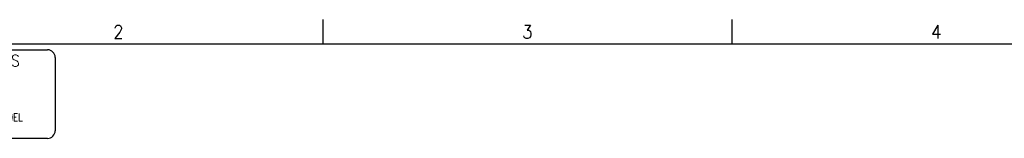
# Model space of a CAD drawing. Header units: inches. Extents: x 155 to 996, y 103 to 697.
# Tile 39 of 81: x 283 to 540, y 666 to 697. Entities that reach past the tile are written whole.
import ezdxf

# ---------------------------------------------------------------- set-up
doc = ezdxf.new("R2010")
doc.units = ezdxf.units.IN
doc.layers.add('1', color=7, linetype='Continuous')
doc.styles.add('CONVERTER_13', font='complex.shx', dxfattribs={"width": 0.855})
doc.styles.add('CONVERTER_14', font='txt.shx', dxfattribs={"width": 0.81})
doc.styles.add('CONVERTER_15', font='txt.shx', dxfattribs={"width": 0.9})

# ---------------------------------------------------------------- blocks, each defined once
blk = doc.blocks.new('3D_Stamp__52', base_point=(229.89, 689.48))
at = {"layer": '1', "color": 7, "linetype": 'Continuous'}
for p, q in [((231.89, 689.48), (290.72, 689.48)), ((229.89, 668.41), (229.89, 687.48)), ((292.72, 687.48), (292.72, 668.41)), ((290.72, 666.41), (231.89, 666.41))]:
    blk.add_line(p, q, dxfattribs=at)
for centre, start, end in [((231.89, 687.48), 90, 180), ((290.72, 687.48), 0, 90), ((231.89, 668.41), 180, 270), ((290.72, 668.41), 270, 0)]:
    blk.add_arc(centre, 2, start, end, dxfattribs=at)
at = {"color": 4}
for s, insert, char_height, attachment_point, line_spacing_factor, style in [('ASSOCIATED 3D MODEL IS', (261.31, 686.66), 3, 5, 0.780312, 'CONVERTER_13'), ('DO NOT MODIFY THE GEOMETRY IN THIS \\P2D DRAWING. GEOMETRY MODIFICATIONS\\PMUST BE MADE TO THE MASTER 3D MODEL \\PAND USED TO UPDATE THIS DRAWING.', (235.19, 678.9), 2, 1, 0.90036, 'CONVERTER_14')]:
    blk.add_mtext(s, dxfattribs=dict(at, insert=insert, char_height=char_height, attachment_point=attachment_point, line_spacing_factor=line_spacing_factor, style=style))
at = {"layer": '1', "color": 4, "insert": (261.31, 682.66), "char_height": 3, "attachment_point": 5, "line_spacing_factor": 0.780312, "style": 'CONVERTER_13'}
blk.add_mtext('GEOMETRY MASTER', dxfattribs=at)
blk = doc.blocks.new('Drawing_Grid_Zones__53', base_point=(160.89, 109.68))
at = {"layer": '1', "color": 4, "linetype": 'Continuous'}
for p, q in [((362.32, 697.33), (362.32, 690.98)), ((468.68, 697.33), (468.68, 690.98))]:
    blk.add_line(p, q, dxfattribs=at)
at = {"layer": '1', "color": 4, "char_height": 3.5, "attachment_point": 5, "line_spacing_factor": 1.080432, "style": 'CONVERTER_15'}
for s, insert in [('2', (309.13, 694.16)), ('3', (415.5, 694.16)), ('4', (521.86, 694.16))]:
    blk.add_mtext(s, dxfattribs=dict(at, insert=insert))
blk = doc.blocks.new('A1_Size_Advantest_Frame__54', base_point=(160.89, 109.68))
at = {"layer": '1', "color": 7, "linetype": 'Continuous'}
blk.add_line((986.19, 690.98), (163.89, 690.98), dxfattribs=at)
blk.add_blockref('3D_Stamp__52', (229.89, 689.48))
at = {"layer": '1'}
blk.add_blockref('Drawing_Grid_Zones__53', (160.89, 109.68), dxfattribs=at)

msp = doc.modelspace()

# ---------------------------------------------------------------- block references
msp.add_blockref('A1_Size_Advantest_Frame__54', (160.89, 109.68))

doc.saveas('drawing.dxf')
